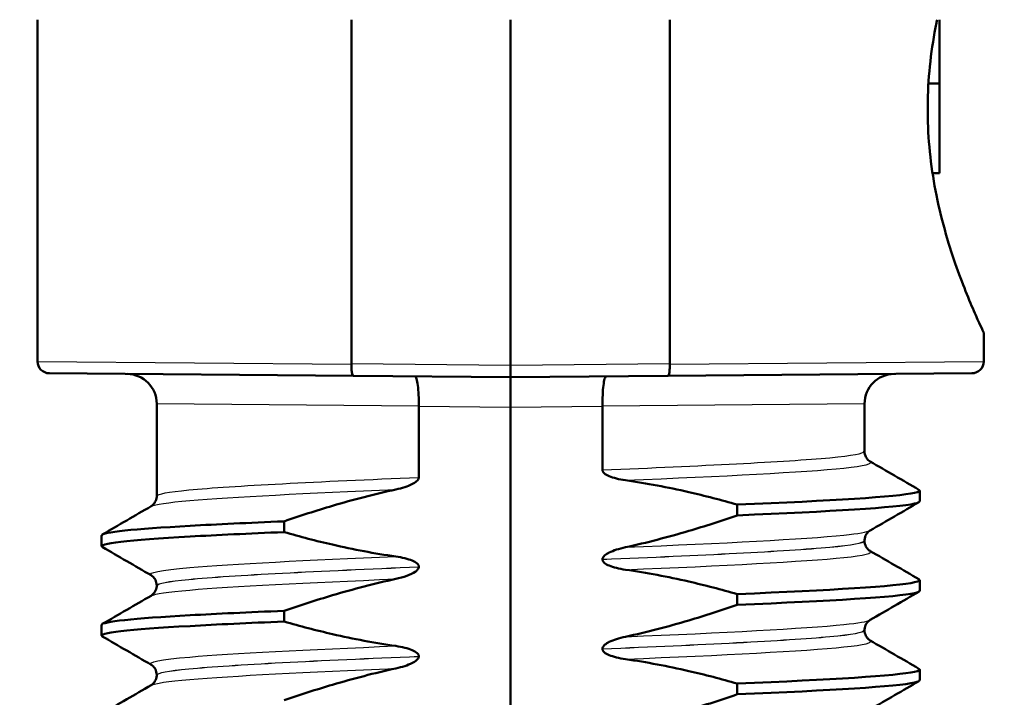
# Model space of a CAD drawing. Header units: millimetres. Extents: x 100 to 2000, y 93 to 2870.
# Tile 7 of 31: x 472 to 489, y 1662 to 1673. Entities that reach past the tile are written whole.
import ezdxf

# ---------------------------------------------------------------- set-up
doc = ezdxf.new("R2010")
doc.units = ezdxf.units.MM
doc.header["$LTSCALE"] = 10
for name, color, linetype, lineweight in [('Dimensions(ISO)', 7, 'Continuous', 25), ('Visible Edges(ISO)', 7, 'Continuous', 50), ('Visible Tangent Edges(ISO)', 7, 'Continuous', 25)]:
    doc.layers.add(name, color=color, linetype=linetype, lineweight=lineweight)
doc.styles.add('Text_3.5mm', font='arial.ttf', dxfattribs={"width": 0.9})
doc.dimstyles.new('KS-STANDARD', dxfattribs={"dimscale": 10, "dimtxt": 3.5, "dimasz": 2.5, "dimexe": 3.175, "dimexo": 0, "dimgap": 0.8, "dimtad": 1, "dimdec": 1, "dimrnd": 1e-08, "dimtxsty": 'Text_3.5mm', "dimcen": 0.09, "dimdle": 10, "dimclrd": 7, "dimclre": 7, "dimclrt": 7, "dimadec": 0, "dimazin": 2, "dimtfac": 0.714286, "dimtdec": 4, "dimtmove": 0, "dimatfit": 3, "dimfxl": 1, "dimtolj": 1, "dimlwd": 25, "dimlwe": 25, "dimarcsym": 0})

# ---------------------------------------------------------------- blocks, each defined once
blk = doc.blocks.new('*D11')
at = {"layer": 'Defpoints', "color": 0, "linetype": 'Continuous', "transparency": 16777216}
for p in [(646.924, 2049.125), (400.524, 1756.844), (646.924, 1516.051)]:
    blk.add_point(p, dxfattribs=at)
at = {"layer": 'Dimensions(ISO)', "color": 7, "linetype": 'Continuous', "lineweight": 25, "transparency": 16777216}
for p, q in [((400.524, 1756.844), (400.524, 2080.875)), ((646.924, 1516.051), (646.924, 2080.875)), ((425.524, 2049.125), (621.924, 2049.125))]:
    blk.add_line(p, q, dxfattribs=at)
at = {"layer": 'Dimensions(ISO)', "color": 7, "linetype": 'Continuous', "transparency": 16777216}
for points in [[(425.524, 2053.292), (425.524, 2044.959), (400.524, 2049.125)], [(621.924, 2053.292), (621.924, 2044.959), (646.924, 2049.125)]]:
    blk.add_solid(points, dxfattribs=at)
at = {"layer": 'Dimensions(ISO)', "color": 7, "linetype": 'Continuous', "lineweight": 25, "transparency": 16777216, "insert": (491.668, 2074.995), "char_height": 35, "attachment_point": 4, "style": 'Text_3.5mm'}
blk.add_mtext('\\A1;246', dxfattribs=at)

msp = doc.modelspace()

# ---------------------------------------------------------------- linework, layer by layer
at = {"layer": 'Visible Edges(ISO)'}
for p, q in [((472.584, 1673.344), (472.584, 1667.611)), ((477.852, 1673.344), (477.852, 1667.567)), ((480.524, 1667.544), (480.524, 1673.344)), ((483.197, 1667.567), (483.197, 1673.344)), ((487.724, 1672.272), (487.724, 1673.344)), ((487.536, 1672.272), (487.724, 1672.272)), ((487.724, 1670.769), (487.724, 1672.272)), ((487.524, 1671.706), (487.524, 1671.981)), ((487.605, 1670.769), (487.724, 1670.769)), ((488.464, 1668.094), (488.464, 1667.611)), ((477.852, 1667.567), (477.852, 1667.566)), ((480.524, 1667.344), (480.524, 1667.544)), ((483.197, 1667.566), (483.197, 1667.567)), ((477.886, 1667.367), (472.782, 1667.411)), ((488.266, 1667.411), (483.163, 1667.367)), ((477.886, 1667.367), (480.524, 1667.344)), ((480.524, 1667.344), (483.163, 1667.367)), ((480.524, 1666.844), (480.524, 1667.344)), ((474.584, 1666.9), (474.584, 1665.352)), ((486.464, 1666.9), (486.464, 1666.102)), ((478.983, 1666.857), (478.983, 1666.858)), ((478.983, 1665.664), (478.983, 1666.857)), ((480.524, 1651.844), (480.524, 1666.844)), ((482.065, 1666.858), (482.065, 1666.857)), ((482.065, 1666.857), (482.065, 1665.79)), ((487.39, 1665.262), (487.39, 1665.442)), ((484.327, 1665.207), (484.327, 1665.027)), ((476.722, 1664.747), (476.722, 1664.927)), ((473.658, 1664.512), (473.658, 1664.692)), ((486.464, 1664.602), (486.464, 1664.601)), ((482.065, 1664.29), (482.065, 1664.289)), ((478.983, 1664.163), (478.983, 1664.164)), ((487.39, 1663.761), (487.39, 1663.941)), ((474.584, 1663.852), (474.584, 1663.851)), ((484.327, 1663.706), (484.327, 1663.526)), ((476.722, 1663.246), (476.722, 1663.426)), ((473.658, 1663.011), (473.658, 1663.191)), ((486.464, 1663.101), (486.464, 1663.1)), ((482.065, 1662.789), (482.065, 1662.788)), ((478.983, 1662.662), (478.983, 1662.663)), ((487.39, 1662.26), (487.39, 1662.44)), ((474.584, 1662.351), (474.584, 1662.35)), ((484.327, 1662.205), (484.327, 1662.025))]:
    msp.add_line(p, q, dxfattribs=at)
for centre, radius, start, end in [((472.784, 1667.611), 0.2, 180, 269.5), ((488.264, 1667.611), 0.2, 270.5, 0), ((474.084, 1666.9), 0.5, 0, 89.5), ((486.964, 1666.9), 0.5, 90.5, 180)]:
    msp.add_arc(centre, radius, start, end, dxfattribs=at)
for points, knots in [([(487.524, 1671.981), (487.533, 1672.419), (487.586, 1672.872), (487.674, 1673.307), (487.678, 1673.326), (487.682, 1673.344)], [1.1640323, 1.1640323, 1.1640323, 1.1640323, 1.2942934, 1.2942934, 1.2999834, 1.2999834, 1.2999834, 1.2999834]), ([(488.464, 1668.094), (488.464, 1668.094), (488.417, 1668.191), (488.246, 1668.576), (488.125, 1668.864), (487.892, 1669.521), (487.764, 1669.938), (487.586, 1670.815), (487.533, 1671.268), (487.524, 1671.706)], [0.5751742, 0.5751742, 0.5751742, 0.5751742, 0.7188162, 0.7188162, 0.8624582, 0.8624582, 1.0064033, 1.0064033, 1.1366644, 1.1366644, 1.1366644, 1.1366644]), ([(477.886, 1667.367), (477.885, 1667.367), (477.885, 1667.367), (477.88, 1667.367), (477.876, 1667.373), (477.867, 1667.394), (477.863, 1667.409), (477.857, 1667.446), (477.855, 1667.467), (477.852, 1667.515), (477.851, 1667.541), (477.852, 1667.566)], [-0.00014766, -0.00014766, -0.00014766, -0.00014766, 0, 0, 0.00817129, 0.00817129, 0.01605744, 0.01605744, 0.02382977, 0.02382977, 0.03154517, 0.03154517, 0.03154517, 0.03154517]), ([(483.163, 1667.367), (483.163, 1667.367), (483.163, 1667.367), (483.168, 1667.367), (483.173, 1667.373), (483.181, 1667.394), (483.185, 1667.409), (483.191, 1667.446), (483.193, 1667.467), (483.196, 1667.515), (483.197, 1667.541), (483.197, 1667.566)], [-0.03167383, -0.03167383, -0.03167383, -0.03167383, -0.03152626, -0.03152626, -0.02335987, -0.02335987, -0.01547845, -0.01547845, -0.00771078, -0.00771078, 0, 0, 0, 0]), ([(478.92, 1667.358), (478.921, 1667.358), (478.921, 1667.358), (478.93, 1667.357), (478.938, 1667.343), (478.954, 1667.291), (478.961, 1667.254), (478.972, 1667.161), (478.977, 1667.107), (478.982, 1666.987), (478.983, 1666.923), (478.983, 1666.858)], [-0.07896675, -0.07896675, -0.07896675, -0.07896675, -0.0786466, -0.0786466, -0.0584869, -0.0584869, -0.03885468, -0.03885468, -0.01938505, -0.01938505, 0, 0, 0, 0]), ([(482.128, 1667.358), (482.128, 1667.358), (482.128, 1667.358), (482.119, 1667.357), (482.11, 1667.343), (482.094, 1667.291), (482.088, 1667.254), (482.076, 1667.161), (482.072, 1667.107), (482.066, 1666.987), (482.065, 1666.923), (482.065, 1666.858)], [-0.00032025, -0.00032025, -0.00032025, -0.00032025, 0, 0, 0.02016604, 0.02016604, 0.03980443, 0.03980443, 0.05928019, 0.05928019, 0.07867133, 0.07867133, 0.07867133, 0.07867133]), ([(486.464, 1666.102), (486.464, 1666.068), (486.474, 1666.034), (486.499, 1665.985), (486.513, 1665.968), (486.539, 1665.943), (486.549, 1665.936), (486.557, 1665.931), (486.558, 1665.931), (486.559, 1665.93)], [0, 0, 0, 0, 0.01563679, 0.01563679, 0.02960477, 0.02960477, 0.04518607, 0.04518607, 0.04675566, 0.04675566, 0.04675566, 0.04675566]), ([(482.065, 1665.79), (482.065, 1665.785), (482.066, 1665.78), (482.069, 1665.771), (482.07, 1665.766), (482.078, 1665.751), (482.086, 1665.742), (482.117, 1665.714), (482.149, 1665.697), (482.247, 1665.656), (482.344, 1665.632), (482.452, 1665.616)], [-0.05473825, -0.05473825, -0.05473825, -0.05473825, -0.05269081, -0.05269081, -0.05054514, -0.05054514, -0.04561181, -0.04561181, -0.03251755, -0.03251755, 0, 0, 0, 0]), ([(478.597, 1665.461), (478.703, 1665.484), (478.799, 1665.515), (478.895, 1665.563), (478.924, 1665.58), (478.956, 1665.609), (478.966, 1665.619), (478.976, 1665.636), (478.978, 1665.641), (478.981, 1665.65), (478.982, 1665.653), (478.982, 1665.657), (478.983, 1665.659), (478.983, 1665.661), (478.983, 1665.661), (478.983, 1665.662), (478.983, 1665.663), (478.983, 1665.663), (478.983, 1665.664), (478.983, 1665.664)], [-0.03978694, -0.03978694, -0.03978694, -0.03978694, -0.01651478, -0.01651478, -0.0075637, -0.0075637, -0.00358267, -0.00358267, -0.00171374, -0.00171374, -0.00084489, -0.00084489, -0.00042059, -0.00042059, -0.00020999, -0.00020999, -0.00010493, -0.00010493, 0, 0, 0, 0]), ([(482.452, 1665.616), (482.808, 1665.566), (483.162, 1665.499), (483.786, 1665.355), (484.058, 1665.284), (484.327, 1665.207)], [-0.1920259, -0.1920259, -0.1920259, -0.1920259, -0.0840256, -0.0840256, 0, 0, 0, 0]), ([(476.722, 1664.927), (476.991, 1665.019), (477.262, 1665.107), (477.885, 1665.291), (478.24, 1665.384), (478.597, 1665.461)], [-0.1951068, -0.1951068, -0.1951068, -0.1951068, -0.109617, -0.109617, 0, 0, 0, 0]), ([(484.327, 1665.207), (485.902, 1665.273), (487.009, 1665.339), (487.305, 1665.405), (487.383, 1665.422), (487.405, 1665.439), (487.373, 1665.457)], [52.423241, 52.423241, 52.423241, 52.423241, 53.249787, 53.249787, 53.249787, 53.467266, 53.467266, 53.467266, 53.467266]), ([(474.49, 1665.18), (474.497, 1665.184), (474.508, 1665.191), (474.532, 1665.214), (474.544, 1665.228), (474.57, 1665.271), (474.582, 1665.304), (474.584, 1665.344), (474.584, 1665.348), (474.584, 1665.352)], [0, 0, 0, 0, 0.01675146, 0.01675146, 0.02873921, 0.02873921, 0.0449543, 0.0449543, 0.04675997, 0.04675997, 0.04675997, 0.04675997]), ([(484.327, 1665.027), (485.902, 1665.093), (487.009, 1665.159), (487.305, 1665.224), (487.362, 1665.237), (487.389, 1665.249), (487.387, 1665.262)], [52.4232414, 52.4232414, 52.4232414, 52.4232414, 53.2497872, 53.2497872, 53.2497872, 53.4070751, 53.4070751, 53.4070751, 53.4070751]), ([(473.661, 1664.692), (473.668, 1664.745), (474.192, 1664.799), (475.147, 1664.852), (475.592, 1664.877), (476.125, 1664.902), (476.722, 1664.927)], [50.2654825, 50.2654825, 50.2654825, 50.2654825, 50.9364829, 50.9364829, 50.9364829, 51.2493161, 51.2493161, 51.2493161, 51.2493161]), ([(484.327, 1665.027), (484.058, 1664.934), (483.786, 1664.846), (483.163, 1664.662), (482.809, 1664.57), (482.452, 1664.492)], [-0.1951068, -0.1951068, -0.1951068, -0.1951068, -0.109617, -0.109617, 0, 0, 0, 0]), ([(473.672, 1664.497), (473.577, 1664.555), (474.106, 1664.614), (475.147, 1664.672), (475.592, 1664.697), (476.125, 1664.722), (476.722, 1664.747)], [50.205291, 50.205291, 50.205291, 50.205291, 50.936483, 50.936483, 50.936483, 51.249316, 51.249316, 51.249316, 51.249316]), ([(478.597, 1664.337), (478.24, 1664.388), (477.886, 1664.455), (477.262, 1664.599), (476.991, 1664.669), (476.722, 1664.747)], [-0.1920259, -0.1920259, -0.1920259, -0.1920259, -0.0840256, -0.0840256, 0, 0, 0, 0]), ([(486.559, 1664.774), (486.551, 1664.77), (486.54, 1664.763), (486.516, 1664.739), (486.504, 1664.726), (486.478, 1664.683), (486.466, 1664.649), (486.464, 1664.61), (486.464, 1664.606), (486.464, 1664.602)], [0, 0, 0, 0, 0.01675146, 0.01675146, 0.02873921, 0.02873921, 0.0449543, 0.0449543, 0.04675997, 0.04675997, 0.04675997, 0.04675997]), ([(486.464, 1664.601), (486.464, 1664.567), (486.474, 1664.533), (486.499, 1664.484), (486.513, 1664.467), (486.539, 1664.442), (486.549, 1664.435), (486.557, 1664.43), (486.558, 1664.43), (486.559, 1664.429)], [0, 0, 0, 0, 0.01563679, 0.01563679, 0.02960477, 0.02960477, 0.04518607, 0.04518607, 0.04675566, 0.04675566, 0.04675566, 0.04675566]), ([(482.452, 1664.492), (482.345, 1664.469), (482.25, 1664.438), (482.154, 1664.391), (482.124, 1664.374), (482.092, 1664.345), (482.083, 1664.335), (482.073, 1664.318), (482.07, 1664.312), (482.067, 1664.304), (482.067, 1664.301), (482.066, 1664.297), (482.066, 1664.295), (482.066, 1664.293), (482.065, 1664.292), (482.065, 1664.291), (482.065, 1664.291), (482.065, 1664.29), (482.065, 1664.29), (482.065, 1664.29)], [-0.03978694, -0.03978694, -0.03978694, -0.03978694, -0.01651478, -0.01651478, -0.0075637, -0.0075637, -0.00358267, -0.00358267, -0.00171374, -0.00171374, -0.00084489, -0.00084489, -0.00042059, -0.00042059, -0.00020999, -0.00020999, -0.00010493, -0.00010493, 0, 0, 0, 0]), ([(478.983, 1664.164), (478.983, 1664.169), (478.982, 1664.174), (478.98, 1664.183), (478.978, 1664.188), (478.97, 1664.202), (478.962, 1664.211), (478.931, 1664.24), (478.899, 1664.256), (478.801, 1664.298), (478.704, 1664.322), (478.597, 1664.337)], [-0.05473825, -0.05473825, -0.05473825, -0.05473825, -0.05269081, -0.05269081, -0.05054514, -0.05054514, -0.04561181, -0.04561181, -0.03251755, -0.03251755, 0, 0, 0, 0]), ([(482.065, 1664.289), (482.065, 1664.284), (482.066, 1664.279), (482.069, 1664.27), (482.07, 1664.265), (482.078, 1664.25), (482.086, 1664.241), (482.117, 1664.213), (482.149, 1664.196), (482.247, 1664.155), (482.344, 1664.131), (482.452, 1664.115)], [-0.05473825, -0.05473825, -0.05473825, -0.05473825, -0.05269081, -0.05269081, -0.05054514, -0.05054514, -0.04561181, -0.04561181, -0.03251755, -0.03251755, 0, 0, 0, 0]), ([(478.597, 1663.96), (478.659, 1663.974), (478.723, 1663.991), (478.837, 1664.033), (478.885, 1664.055), (478.936, 1664.089), (478.952, 1664.102), (478.97, 1664.124), (478.975, 1664.133), (478.981, 1664.149), (478.983, 1664.156), (478.983, 1664.163)], [-0.03714578, -0.03714578, -0.03714578, -0.03714578, -0.02352479, -0.02352479, -0.01076423, -0.01076423, -0.00516478, -0.00516478, -0.00220521, -0.00220521, 0, 0, 0, 0]), ([(482.452, 1664.115), (482.808, 1664.065), (483.162, 1663.998), (483.786, 1663.854), (484.058, 1663.783), (484.327, 1663.706)], [-0.1920259, -0.1920259, -0.1920259, -0.1920259, -0.0840256, -0.0840256, 0, 0, 0, 0]), ([(474.584, 1663.852), (474.584, 1663.886), (474.575, 1663.92), (474.55, 1663.969), (474.535, 1663.986), (474.51, 1664.011), (474.499, 1664.018), (474.491, 1664.022), (474.49, 1664.023), (474.49, 1664.023)], [0, 0, 0, 0, 0.01563679, 0.01563679, 0.02960477, 0.02960477, 0.04518607, 0.04518607, 0.04675566, 0.04675566, 0.04675566, 0.04675566]), ([(476.722, 1663.426), (476.991, 1663.518), (477.262, 1663.606), (477.885, 1663.79), (478.24, 1663.883), (478.597, 1663.96)], [-0.1951068, -0.1951068, -0.1951068, -0.1951068, -0.109617, -0.109617, 0, 0, 0, 0]), ([(484.327, 1663.706), (485.902, 1663.772), (487.009, 1663.838), (487.305, 1663.904), (487.383, 1663.921), (487.405, 1663.938), (487.373, 1663.956)], [46.140056, 46.140056, 46.140056, 46.140056, 46.966602, 46.966602, 46.966602, 47.184081, 47.184081, 47.184081, 47.184081]), ([(474.49, 1663.679), (474.497, 1663.683), (474.508, 1663.69), (474.532, 1663.713), (474.544, 1663.727), (474.57, 1663.77), (474.582, 1663.803), (474.584, 1663.843), (474.584, 1663.847), (474.584, 1663.851)], [0, 0, 0, 0, 0.01675146, 0.01675146, 0.02873921, 0.02873921, 0.0449543, 0.0449543, 0.04675997, 0.04675997, 0.04675997, 0.04675997]), ([(484.327, 1663.526), (485.902, 1663.592), (487.009, 1663.658), (487.305, 1663.723), (487.362, 1663.736), (487.389, 1663.748), (487.387, 1663.761)], [46.1400561, 46.1400561, 46.1400561, 46.1400561, 46.9666019, 46.9666019, 46.9666019, 47.1238898, 47.1238898, 47.1238898, 47.1238898]), ([(473.661, 1663.191), (473.668, 1663.244), (474.192, 1663.298), (475.147, 1663.351), (475.592, 1663.376), (476.125, 1663.401), (476.722, 1663.426)], [43.9822972, 43.9822972, 43.9822972, 43.9822972, 44.6532976, 44.6532976, 44.6532976, 44.9661308, 44.9661308, 44.9661308, 44.9661308]), ([(484.327, 1663.526), (484.058, 1663.433), (483.786, 1663.345), (483.163, 1663.161), (482.809, 1663.069), (482.452, 1662.991)], [-0.1951068, -0.1951068, -0.1951068, -0.1951068, -0.109617, -0.109617, 0, 0, 0, 0]), ([(473.672, 1662.996), (473.577, 1663.054), (474.106, 1663.113), (475.147, 1663.171), (475.592, 1663.196), (476.125, 1663.221), (476.722, 1663.246)], [43.922106, 43.922106, 43.922106, 43.922106, 44.653298, 44.653298, 44.653298, 44.966131, 44.966131, 44.966131, 44.966131]), ([(478.597, 1662.836), (478.24, 1662.887), (477.886, 1662.954), (477.262, 1663.098), (476.991, 1663.168), (476.722, 1663.246)], [-0.1920259, -0.1920259, -0.1920259, -0.1920259, -0.0840256, -0.0840256, 0, 0, 0, 0]), ([(486.559, 1663.273), (486.551, 1663.269), (486.54, 1663.262), (486.516, 1663.238), (486.504, 1663.225), (486.478, 1663.182), (486.466, 1663.148), (486.464, 1663.109), (486.464, 1663.105), (486.464, 1663.101)], [0, 0, 0, 0, 0.01675146, 0.01675146, 0.02873921, 0.02873921, 0.0449543, 0.0449543, 0.04675997, 0.04675997, 0.04675997, 0.04675997]), ([(486.464, 1663.1), (486.464, 1663.066), (486.474, 1663.032), (486.499, 1662.983), (486.513, 1662.966), (486.539, 1662.941), (486.549, 1662.934), (486.557, 1662.929), (486.558, 1662.929), (486.559, 1662.928)], [0, 0, 0, 0, 0.01563679, 0.01563679, 0.02960477, 0.02960477, 0.04518607, 0.04518607, 0.04675566, 0.04675566, 0.04675566, 0.04675566]), ([(482.452, 1662.991), (482.345, 1662.968), (482.25, 1662.937), (482.154, 1662.89), (482.124, 1662.873), (482.092, 1662.844), (482.083, 1662.834), (482.073, 1662.817), (482.07, 1662.811), (482.067, 1662.803), (482.067, 1662.8), (482.066, 1662.796), (482.066, 1662.794), (482.066, 1662.792), (482.065, 1662.791), (482.065, 1662.79), (482.065, 1662.79), (482.065, 1662.789), (482.065, 1662.789), (482.065, 1662.789)], [-0.03978694, -0.03978694, -0.03978694, -0.03978694, -0.01651478, -0.01651478, -0.0075637, -0.0075637, -0.00358267, -0.00358267, -0.00171374, -0.00171374, -0.00084489, -0.00084489, -0.00042059, -0.00042059, -0.00020999, -0.00020999, -0.00010493, -0.00010493, 0, 0, 0, 0]), ([(478.983, 1662.663), (478.983, 1662.668), (478.982, 1662.673), (478.98, 1662.682), (478.978, 1662.687), (478.97, 1662.701), (478.962, 1662.71), (478.931, 1662.739), (478.899, 1662.755), (478.801, 1662.797), (478.704, 1662.821), (478.597, 1662.836)], [-0.05473825, -0.05473825, -0.05473825, -0.05473825, -0.05269081, -0.05269081, -0.05054514, -0.05054514, -0.04561181, -0.04561181, -0.03251755, -0.03251755, 0, 0, 0, 0]), ([(482.065, 1662.788), (482.065, 1662.783), (482.066, 1662.778), (482.069, 1662.769), (482.07, 1662.764), (482.078, 1662.749), (482.086, 1662.74), (482.117, 1662.712), (482.149, 1662.695), (482.247, 1662.654), (482.344, 1662.63), (482.452, 1662.614)], [-0.05473825, -0.05473825, -0.05473825, -0.05473825, -0.05269081, -0.05269081, -0.05054514, -0.05054514, -0.04561181, -0.04561181, -0.03251755, -0.03251755, 0, 0, 0, 0]), ([(478.597, 1662.459), (478.703, 1662.482), (478.799, 1662.513), (478.895, 1662.561), (478.924, 1662.578), (478.956, 1662.607), (478.966, 1662.617), (478.976, 1662.634), (478.978, 1662.639), (478.981, 1662.648), (478.982, 1662.651), (478.982, 1662.655), (478.983, 1662.657), (478.983, 1662.659), (478.983, 1662.659), (478.983, 1662.66), (478.983, 1662.661), (478.983, 1662.661), (478.983, 1662.662), (478.983, 1662.662)], [-0.03978694, -0.03978694, -0.03978694, -0.03978694, -0.01651478, -0.01651478, -0.0075637, -0.0075637, -0.00358267, -0.00358267, -0.00171374, -0.00171374, -0.00084489, -0.00084489, -0.00042059, -0.00042059, -0.00020999, -0.00020999, -0.00010493, -0.00010493, 0, 0, 0, 0]), ([(482.452, 1662.614), (482.808, 1662.564), (483.162, 1662.497), (483.786, 1662.353), (484.058, 1662.282), (484.327, 1662.205)], [-0.1920259, -0.1920259, -0.1920259, -0.1920259, -0.0840256, -0.0840256, 0, 0, 0, 0]), ([(474.584, 1662.351), (474.584, 1662.385), (474.575, 1662.419), (474.55, 1662.468), (474.535, 1662.485), (474.51, 1662.51), (474.499, 1662.517), (474.491, 1662.521), (474.49, 1662.522), (474.49, 1662.522)], [0, 0, 0, 0, 0.01563679, 0.01563679, 0.02960477, 0.02960477, 0.04518607, 0.04518607, 0.04675566, 0.04675566, 0.04675566, 0.04675566]), ([(476.722, 1661.925), (476.991, 1662.017), (477.262, 1662.105), (477.885, 1662.289), (478.24, 1662.382), (478.597, 1662.459)], [-0.1951068, -0.1951068, -0.1951068, -0.1951068, -0.109617, -0.109617, 0, 0, 0, 0]), ([(484.327, 1662.205), (485.902, 1662.271), (487.009, 1662.337), (487.305, 1662.403), (487.383, 1662.42), (487.405, 1662.437), (487.373, 1662.455)], [39.856871, 39.856871, 39.856871, 39.856871, 40.683417, 40.683417, 40.683417, 40.900896, 40.900896, 40.900896, 40.900896]), ([(474.49, 1662.178), (474.497, 1662.182), (474.508, 1662.189), (474.532, 1662.212), (474.544, 1662.226), (474.57, 1662.269), (474.582, 1662.302), (474.584, 1662.342), (474.584, 1662.346), (474.584, 1662.35)], [0, 0, 0, 0, 0.01675146, 0.01675146, 0.02873921, 0.02873921, 0.0449543, 0.0449543, 0.04675997, 0.04675997, 0.04675997, 0.04675997]), ([(484.327, 1662.025), (485.902, 1662.091), (487.009, 1662.157), (487.305, 1662.222), (487.362, 1662.235), (487.389, 1662.247), (487.387, 1662.26)], [39.8568708, 39.8568708, 39.8568708, 39.8568708, 40.6834166, 40.6834166, 40.6834166, 40.8407045, 40.8407045, 40.8407045, 40.8407045]), ([(484.327, 1662.025), (484.058, 1661.932), (483.786, 1661.844), (483.163, 1661.66), (482.809, 1661.568), (482.452, 1661.49)], [-0.1951068, -0.1951068, -0.1951068, -0.1951068, -0.109617, -0.109617, 0, 0, 0, 0])]:
    msp.add_open_spline(points, degree=3, knots=knots, dxfattribs=at)
for points in [[(486.559, 1665.93), (486.832, 1665.772), (487.105, 1665.615), (487.378, 1665.457)], [(487.378, 1665.248), (487.105, 1665.09), (486.832, 1664.932), (486.559, 1664.774)], [(473.671, 1664.706), (473.944, 1664.864), (474.217, 1665.022), (474.49, 1665.18)], [(474.49, 1664.023), (474.217, 1664.181), (473.944, 1664.339), (473.671, 1664.497)], [(486.559, 1664.429), (486.832, 1664.271), (487.105, 1664.114), (487.378, 1663.956)], [(487.378, 1663.747), (487.105, 1663.589), (486.832, 1663.431), (486.559, 1663.273)], [(473.671, 1663.205), (473.944, 1663.363), (474.217, 1663.521), (474.49, 1663.679)], [(474.49, 1662.522), (474.217, 1662.68), (473.944, 1662.838), (473.671, 1662.996)], [(486.559, 1662.928), (486.832, 1662.77), (487.105, 1662.613), (487.378, 1662.455)], [(473.671, 1661.704), (473.944, 1661.862), (474.217, 1662.02), (474.49, 1662.178)], [(487.378, 1662.246), (487.105, 1662.088), (486.832, 1661.93), (486.559, 1661.772)]]:
    msp.add_open_spline(points, degree=3, dxfattribs=at)
at = {"layer": 'Visible Tangent Edges(ISO)'}
for p, q in [((472.584, 1667.611), (477.852, 1667.566)), ((480.524, 1667.544), (477.852, 1667.567)), ((483.197, 1667.567), (480.524, 1667.544)), ((483.197, 1667.566), (488.464, 1667.611)), ((478.983, 1666.858), (474.584, 1666.9)), ((486.464, 1666.9), (482.065, 1666.858)), ((478.983, 1666.857), (480.524, 1666.844)), ((480.524, 1666.844), (482.065, 1666.857))]:
    msp.add_line(p, q, dxfattribs=at)
for points, knots in [([(482.065, 1665.79), (483.712, 1665.858), (485.143, 1665.927), (485.88, 1665.995), (486.263, 1666.031), (486.455, 1666.066), (486.455, 1666.102)], [52.09876, 52.09876, 52.09876, 52.09876, 52.959823, 52.959823, 52.959823, 53.407075, 53.407075, 53.407075, 53.407075]), ([(482.452, 1665.616), (484.088, 1665.685), (485.461, 1665.753), (486.118, 1665.821), (486.47, 1665.857), (486.612, 1665.894), (486.55, 1665.93)], [52.160598, 52.160598, 52.160598, 52.160598, 53.016916, 53.016916, 53.016916, 53.475378, 53.475378, 53.475378, 53.475378]), ([(474.593, 1665.352), (474.593, 1665.386), (474.77, 1665.42), (475.126, 1665.454), (475.852, 1665.524), (477.304, 1665.594), (478.983, 1665.664)], [50.265482, 50.265482, 50.265482, 50.265482, 50.696014, 50.696014, 50.696014, 51.573797, 51.573797, 51.573797, 51.573797]), ([(474.498, 1665.18), (474.553, 1665.212), (474.767, 1665.244), (475.138, 1665.276), (475.848, 1665.338), (477.117, 1665.4), (478.597, 1665.461)], [50.333785, 50.333785, 50.333785, 50.333785, 50.737778, 50.737778, 50.737778, 51.51196, 51.51196, 51.51196, 51.51196]), ([(482.452, 1664.492), (484.088, 1664.56), (485.461, 1664.629), (486.118, 1664.697), (486.365, 1664.722), (486.509, 1664.748), (486.551, 1664.774)], [52.160598, 52.160598, 52.160598, 52.160598, 53.016916, 53.016916, 53.016916, 53.338772, 53.338772, 53.338772, 53.338772]), ([(482.065, 1664.29), (483.712, 1664.358), (485.143, 1664.427), (485.88, 1664.495), (486.263, 1664.531), (486.455, 1664.566), (486.455, 1664.602)], [52.09876, 52.09876, 52.09876, 52.09876, 52.959823, 52.959823, 52.959823, 53.407075, 53.407075, 53.407075, 53.407075]), ([(482.065, 1664.289), (483.712, 1664.357), (485.143, 1664.426), (485.88, 1664.494), (486.263, 1664.53), (486.455, 1664.565), (486.455, 1664.601)], [45.815575, 45.815575, 45.815575, 45.815575, 46.676638, 46.676638, 46.676638, 47.12389, 47.12389, 47.12389, 47.12389]), ([(482.452, 1664.115), (484.088, 1664.184), (485.461, 1664.252), (486.118, 1664.32), (486.47, 1664.356), (486.612, 1664.393), (486.55, 1664.429)], [45.877412, 45.877412, 45.877412, 45.877412, 46.733731, 46.733731, 46.733731, 47.192192, 47.192192, 47.192192, 47.192192]), ([(474.497, 1664.023), (474.426, 1664.066), (474.642, 1664.109), (475.138, 1664.152), (475.848, 1664.214), (477.117, 1664.276), (478.597, 1664.337)], [50.19718, 50.19718, 50.19718, 50.19718, 50.737778, 50.737778, 50.737778, 51.51196, 51.51196, 51.51196, 51.51196]), ([(474.593, 1663.852), (474.593, 1663.886), (474.77, 1663.92), (475.126, 1663.954), (475.852, 1664.024), (477.304, 1664.094), (478.983, 1664.164)], [50.265482, 50.265482, 50.265482, 50.265482, 50.696014, 50.696014, 50.696014, 51.573797, 51.573797, 51.573797, 51.573797]), ([(474.593, 1663.851), (474.593, 1663.885), (474.77, 1663.919), (475.126, 1663.953), (475.852, 1664.023), (477.304, 1664.093), (478.983, 1664.163)], [43.982297, 43.982297, 43.982297, 43.982297, 44.412828, 44.412828, 44.412828, 45.290612, 45.290612, 45.290612, 45.290612]), ([(474.498, 1663.679), (474.553, 1663.711), (474.767, 1663.743), (475.138, 1663.775), (475.848, 1663.837), (477.117, 1663.899), (478.597, 1663.96)], [44.0506, 44.0506, 44.0506, 44.0506, 44.454593, 44.454593, 44.454593, 45.228775, 45.228775, 45.228775, 45.228775]), ([(482.452, 1662.991), (484.088, 1663.059), (485.461, 1663.128), (486.118, 1663.196), (486.365, 1663.221), (486.509, 1663.247), (486.551, 1663.273)], [45.877412, 45.877412, 45.877412, 45.877412, 46.733731, 46.733731, 46.733731, 47.055587, 47.055587, 47.055587, 47.055587]), ([(482.065, 1662.789), (483.712, 1662.857), (485.143, 1662.926), (485.88, 1662.994), (486.263, 1663.03), (486.455, 1663.065), (486.455, 1663.101)], [45.815575, 45.815575, 45.815575, 45.815575, 46.676638, 46.676638, 46.676638, 47.12389, 47.12389, 47.12389, 47.12389]), ([(482.065, 1662.788), (483.712, 1662.856), (485.143, 1662.925), (485.88, 1662.993), (486.263, 1663.029), (486.455, 1663.064), (486.455, 1663.1)], [39.53239, 39.53239, 39.53239, 39.53239, 40.393452, 40.393452, 40.393452, 40.840704, 40.840704, 40.840704, 40.840704]), ([(482.452, 1662.614), (484.088, 1662.683), (485.461, 1662.751), (486.118, 1662.819), (486.47, 1662.855), (486.612, 1662.892), (486.55, 1662.928)], [39.594227, 39.594227, 39.594227, 39.594227, 40.450546, 40.450546, 40.450546, 40.909007, 40.909007, 40.909007, 40.909007]), ([(474.497, 1662.522), (474.426, 1662.565), (474.642, 1662.608), (475.138, 1662.651), (475.848, 1662.713), (477.117, 1662.775), (478.597, 1662.836)], [43.913994, 43.913994, 43.913994, 43.913994, 44.454593, 44.454593, 44.454593, 45.228775, 45.228775, 45.228775, 45.228775]), ([(474.593, 1662.351), (474.593, 1662.385), (474.77, 1662.419), (475.126, 1662.453), (475.852, 1662.523), (477.304, 1662.593), (478.983, 1662.663)], [43.982297, 43.982297, 43.982297, 43.982297, 44.412828, 44.412828, 44.412828, 45.290612, 45.290612, 45.290612, 45.290612]), ([(474.593, 1662.35), (474.593, 1662.384), (474.77, 1662.418), (475.126, 1662.452), (475.852, 1662.522), (477.304, 1662.592), (478.983, 1662.662)], [37.699112, 37.699112, 37.699112, 37.699112, 38.129643, 38.129643, 38.129643, 39.007427, 39.007427, 39.007427, 39.007427]), ([(474.498, 1662.178), (474.553, 1662.21), (474.767, 1662.242), (475.138, 1662.274), (475.848, 1662.336), (477.117, 1662.398), (478.597, 1662.459)], [37.767415, 37.767415, 37.767415, 37.767415, 38.171407, 38.171407, 38.171407, 38.945589, 38.945589, 38.945589, 38.945589])]:
    msp.add_open_spline(points, degree=3, knots=knots, dxfattribs=at)

# ---------------------------------------------------------------- dimensions: what is measured, and where the dimension line sits
at = {"layer": 'Dimensions(ISO)', "color": 7, "linetype": 'Continuous', "lineweight": 25}
dim = msp.add_linear_dim(base=(646.924, 2049.125), p1=(400.524, 1756.844), p2=(646.924, 1516.051), angle=180, dimstyle='KS-STANDARD', override={"dimgap": 0.8, "dimdec": 0, "dimtol": 0, "dimlim": 0, "dimtp": 0, "dimtm": 0, "dimtdec": 4, "dimtofl": 0, "dimatfit": 1}, dxfattribs=at)
dim.commit()
dim.dimension.update_dxf_attribs({"geometry": '*D11', "text_midpoint": (526.724, 2049.125), "dimtype": 160})

doc.saveas('drawing.dxf')
